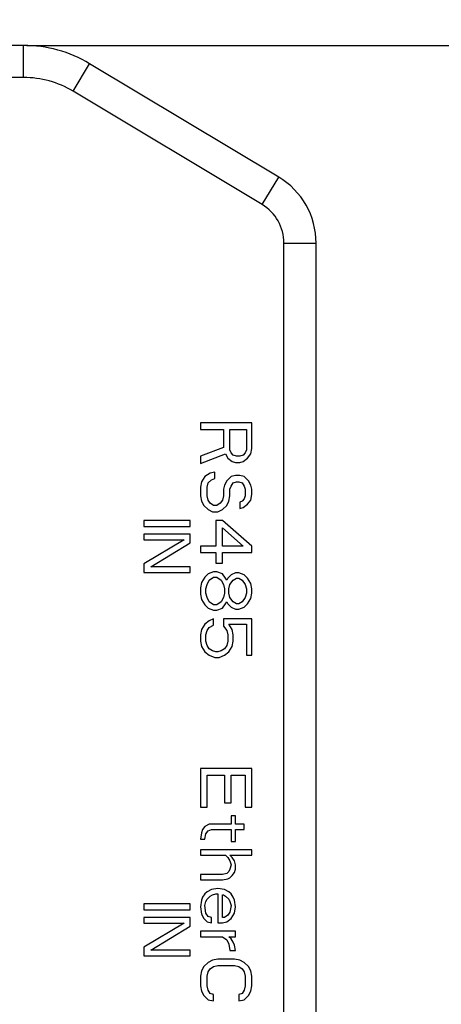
# Model space of a CAD drawing. Header units: millimetres. Extents: x 2798 to 3316, y 1544 to 1917.
# Tile 5 of 23: x 2905 to 2913, y 1602 to 1621. Entities that reach past the tile are written whole.
import ezdxf

# ---------------------------------------------------------------- set-up
doc = ezdxf.new("R2010")
doc.units = ezdxf.units.MM
doc.styles.get("Standard").update_dxf_attribs({"font": 'arial_0.ttf'})
doc.dimstyles.get("Standard").update_dxf_attribs({"dimtxt": 3.5, "dimasz": 5, "dimexe": 0.18, "dimexo": 0.0625, "dimgap": 0.09, "dimtad": 0, "dimdec": 1, "dimzin": 0, "dimdsep": 46, "dimtxsty": 'Standard', "dimblk2": 'NONE', "dimcen": 0.09, "dimadec": 0, "dimazin": 0, "dimtfac": 1, "dimtdec": 1, "dimtofl": 0, "dimtmove": 0, "dimatfit": 3, "dimfxl": 1, "dimtolj": 1, "dimtzin": 0, "dimarcsym": 0})

# ---------------------------------------------------------------- blocks, each defined once
blk = doc.blocks.new('*D755')
at = {"color": 0, "linetype": 'Continuous', "lineweight": -2}
for p, q in [((2934.987, 1669.386), (2934.987, 1674.386)), ((2907.875, 1664.386), (2935.167, 1664.386)), ((2905.171, 1620.188), (2935.167, 1620.188)), ((2934.987, 1615.188), (2934.987, 1610.188))]:
    blk.add_line(p, q, dxfattribs=at)
at = {"color": 0}
for points in [[(2934.154, 1669.386), (2935.82, 1669.386), (2934.987, 1664.386)], [(2935.82, 1615.188), (2934.154, 1615.188), (2934.987, 1620.188)]]:
    blk.add_solid(points, dxfattribs=at)
at = {"layer": 'Defpoints', "color": 0}
for p in [(2907.812, 1664.386), (2905.108, 1620.188), (2934.987, 1620.188)]:
    blk.add_point(p, dxfattribs=at)
at = {"color": 0, "insert": (2934.987, 1644.753), "char_height": 3.5, "attachment_point": 5, "rotation": 90}
blk.add_mtext('\\A1;500%%P20(\\f宋体|b0|i0|c134|p2;线长）', dxfattribs=at)
blk = doc.blocks.new('_None')

msp = doc.modelspace()

# ---------------------------------------------------------------- linework, layer by layer
at = {"color": 7, "linetype": 'Continuous'}
for p, q in [((2905.10838, 1620.18794), (2894.4933, 1620.18794)), ((2905.10838, 1619.56294), (2905.10838, 1620.18794)), ((2906.07306, 1619.29574), (2906.39462, 1619.83168)), ((2910.07258, 1617.6249), (2906.39462, 1619.83168)), ((2905.10838, 1619.56294), (2894.4933, 1619.56294)), ((2909.75102, 1617.08896), (2906.07306, 1619.29574)), ((2909.75102, 1617.08896), (2910.07258, 1617.6249)), ((2910.17584, 1616.33866), (2910.80084, 1616.33866)), ((2910.17584, 1592.68794), (2910.17584, 1616.33866)), ((2910.80084, 1592.68794), (2910.80084, 1616.33866)), ((2909.55084, 1612.83794), (2908.55084, 1612.83794)), ((2908.55084, 1612.83794), (2908.55084, 1612.71294)), ((2908.55084, 1612.71294), (2908.99764, 1612.71294)), ((2908.99764, 1612.71294), (2908.99764, 1612.35878)), ((2909.1253, 1612.71294), (2909.44445, 1612.71294)), ((2909.1253, 1612.31711), (2909.1253, 1612.71294)), ((2909.44445, 1612.71294), (2909.44445, 1612.31711)), ((2909.55084, 1612.33794), (2909.55084, 1612.83794)), ((2908.99764, 1612.35878), (2908.55084, 1612.19211)), ((2909.14658, 1612.25461), (2909.1253, 1612.31711)), ((2909.44445, 1612.31711), (2909.42318, 1612.25461)), ((2909.52956, 1612.23378), (2909.55084, 1612.33794)), ((2908.55084, 1612.04628), (2909.0402, 1612.23378)), ((2908.55084, 1612.19211), (2908.55084, 1612.04628)), ((2909.0402, 1612.23378), (2909.08275, 1612.15044)), ((2909.08275, 1612.15044), (2909.16786, 1612.08794)), ((2909.18913, 1612.21294), (2909.14658, 1612.25461)), ((2909.25296, 1612.19211), (2909.18913, 1612.21294)), ((2909.31679, 1612.19211), (2909.25296, 1612.19211)), ((2909.38062, 1612.21294), (2909.31679, 1612.19211)), ((2909.42318, 1612.25461), (2909.38062, 1612.21294)), ((2909.38062, 1612.08794), (2909.46573, 1612.15044)), ((2909.46573, 1612.15044), (2909.52956, 1612.23378)), ((2909.16786, 1612.08794), (2909.23169, 1612.06711)), ((2909.23169, 1612.06711), (2909.31679, 1612.06711)), ((2909.31679, 1612.06711), (2909.38062, 1612.08794)), ((2908.63594, 1611.79628), (2908.57211, 1611.69211)), ((2908.74233, 1611.85878), (2908.63594, 1611.79628)), ((2908.69977, 1611.67128), (2908.7636, 1611.73378)), ((2908.82743, 1611.87961), (2908.74233, 1611.85878)), ((2908.7636, 1611.73378), (2908.82743, 1611.75461)), ((2908.82743, 1611.75461), (2908.82743, 1611.87961)), ((2909.14658, 1611.79628), (2909.06147, 1611.71294)), ((2909.23169, 1611.81711), (2909.14658, 1611.79628)), ((2909.31679, 1611.81711), (2909.23169, 1611.81711)), ((2909.4019, 1611.79628), (2909.31679, 1611.81711)), ((2909.48701, 1611.71294), (2909.4019, 1611.79628)), ((2908.57211, 1611.69211), (2908.55084, 1611.58794)), ((2908.55084, 1611.58794), (2908.55084, 1611.42128)), ((2908.6785, 1611.58794), (2908.69977, 1611.67128)), ((2908.6785, 1611.42128), (2908.6785, 1611.58794)), ((2909.01892, 1611.62961), (2908.99764, 1611.54628)), ((2908.99764, 1611.54628), (2908.99764, 1611.42128)), ((2909.06147, 1611.71294), (2909.01892, 1611.62961)), ((2909.1253, 1611.54628), (2909.14658, 1611.60878)), ((2909.1253, 1611.42128), (2909.1253, 1611.54628)), ((2909.14658, 1611.60878), (2909.18913, 1611.67128)), ((2909.18913, 1611.67128), (2909.25296, 1611.69211)), ((2909.25296, 1611.69211), (2909.29552, 1611.69211)), ((2909.29552, 1611.69211), (2909.35935, 1611.67128)), ((2909.35935, 1611.67128), (2909.4019, 1611.60878)), ((2909.4019, 1611.60878), (2909.42318, 1611.54628)), ((2909.42318, 1611.54628), (2909.42318, 1611.42128)), ((2909.52956, 1611.62961), (2909.48701, 1611.71294)), ((2909.55084, 1611.54628), (2909.52956, 1611.62961)), ((2909.55084, 1611.44211), (2909.55084, 1611.54628)), ((2908.55084, 1611.42128), (2908.57211, 1611.31711)), ((2908.69977, 1611.33794), (2908.6785, 1611.42128)), ((2908.99764, 1611.42128), (2908.97637, 1611.33794)), ((2909.10403, 1611.31711), (2909.1253, 1611.42128)), ((2909.4019, 1611.35878), (2909.35935, 1611.31711)), ((2909.42318, 1611.42128), (2909.4019, 1611.35878)), ((2909.52956, 1611.33794), (2909.55084, 1611.44211)), ((2908.57211, 1611.31711), (2908.61467, 1611.23378)), ((2908.61467, 1611.23378), (2908.69977, 1611.15044)), ((2908.74233, 1611.27544), (2908.69977, 1611.33794)), ((2908.69977, 1611.15044), (2908.78488, 1611.10878)), ((2908.80616, 1611.23378), (2908.74233, 1611.27544)), ((2908.86999, 1611.23378), (2908.80616, 1611.23378)), ((2908.93382, 1611.27544), (2908.86999, 1611.23378)), ((2908.89126, 1611.10878), (2908.97637, 1611.15044)), ((2908.97637, 1611.33794), (2908.93382, 1611.27544)), ((2908.97637, 1611.15044), (2909.06147, 1611.23378)), ((2909.06147, 1611.23378), (2909.10403, 1611.31711)), ((2909.35935, 1611.31711), (2909.31679, 1611.29628)), ((2909.31679, 1611.29628), (2909.31679, 1611.17128)), ((2909.31679, 1611.17128), (2909.38062, 1611.19211)), ((2909.38062, 1611.19211), (2909.46573, 1611.25461)), ((2909.46573, 1611.25461), (2909.52956, 1611.33794)), ((2908.78488, 1611.10878), (2908.89126, 1611.10878)), ((2908.35084, 1610.93794), (2907.45084, 1610.93794)), ((2907.45084, 1610.93794), (2907.45084, 1610.82544)), ((2907.45084, 1610.82544), (2908.35084, 1610.82544)), ((2908.35084, 1610.82544), (2908.35084, 1610.93794)), ((2908.97637, 1610.94211), (2908.84871, 1610.94211)), ((2908.84871, 1610.94211), (2908.84871, 1610.44211)), ((2909.55084, 1610.44211), (2908.97637, 1610.94211)), ((2908.97637, 1610.79628), (2909.38062, 1610.44211)), ((2908.97637, 1610.44211), (2908.97637, 1610.79628)), ((2908.35084, 1610.67544), (2907.45084, 1610.67544)), ((2907.45084, 1610.67544), (2907.45084, 1610.56294)), ((2908.35084, 1610.50669), (2908.35084, 1610.67544)), ((2907.45084, 1610.56294), (2908.23594, 1610.56294)), ((2908.23594, 1610.56294), (2907.45084, 1610.09419)), ((2907.58488, 1610.03794), (2908.35084, 1610.50669)), ((2908.84871, 1610.44211), (2908.55084, 1610.44211)), ((2908.55084, 1610.44211), (2908.55084, 1610.31711)), ((2909.38062, 1610.44211), (2908.97637, 1610.44211)), ((2909.55084, 1610.31711), (2909.55084, 1610.44211)), ((2908.55084, 1610.31711), (2908.84871, 1610.31711)), ((2908.84871, 1610.31711), (2908.84871, 1610.10878)), ((2908.97637, 1610.31711), (2909.55084, 1610.31711)), ((2908.97637, 1610.10878), (2908.97637, 1610.31711)), ((2907.45084, 1610.09419), (2907.45084, 1609.92544)), ((2908.35084, 1610.03794), (2907.58488, 1610.03794)), ((2908.35084, 1609.92544), (2908.35084, 1610.03794)), ((2908.84871, 1610.10878), (2908.97637, 1610.10878)), ((2907.45084, 1609.92544), (2908.35084, 1609.92544)), ((2908.63594, 1609.83794), (2908.57211, 1609.73378)), ((2908.69977, 1609.90044), (2908.63594, 1609.83794)), ((2908.80616, 1609.94211), (2908.69977, 1609.90044)), ((2908.72105, 1609.77544), (2908.80616, 1609.83794)), ((2908.86999, 1609.94211), (2908.80616, 1609.94211)), ((2908.80616, 1609.83794), (2908.86999, 1609.83794)), ((2908.97637, 1609.90044), (2908.86999, 1609.94211)), ((2908.86999, 1609.83794), (2908.95509, 1609.77544)), ((2909.0402, 1609.81711), (2908.97637, 1609.90044)), ((2909.06147, 1609.77544), (2909.0402, 1609.81711)), ((2909.08275, 1609.81711), (2909.06147, 1609.77544)), ((2909.14658, 1609.87961), (2909.08275, 1609.81711)), ((2909.23169, 1609.92128), (2909.14658, 1609.87961)), ((2909.18913, 1609.77544), (2909.25296, 1609.81711)), ((2909.29552, 1609.92128), (2909.23169, 1609.92128)), ((2909.25296, 1609.81711), (2909.29552, 1609.81711)), ((2909.4019, 1609.87961), (2909.29552, 1609.92128)), ((2909.29552, 1609.81711), (2909.35935, 1609.77544)), ((2909.46573, 1609.81711), (2909.4019, 1609.87961)), ((2909.52956, 1609.71294), (2909.46573, 1609.81711)), ((2908.57211, 1609.73378), (2908.55084, 1609.62961)), ((2908.55084, 1609.62961), (2908.55084, 1609.50461)), ((2908.65722, 1609.60878), (2908.6785, 1609.69211)), ((2908.6785, 1609.69211), (2908.72105, 1609.77544)), ((2908.95509, 1609.77544), (2908.99764, 1609.69211)), ((2908.99764, 1609.69211), (2909.01892, 1609.60878)), ((2909.10403, 1609.60878), (2909.1253, 1609.69211)), ((2909.1253, 1609.69211), (2909.18913, 1609.77544)), ((2909.35935, 1609.77544), (2909.42318, 1609.69211)), ((2909.42318, 1609.69211), (2909.44445, 1609.60878)), ((2909.55084, 1609.60878), (2909.52956, 1609.71294)), ((2908.55084, 1609.50461), (2908.57211, 1609.40044)), ((2908.65722, 1609.52544), (2908.65722, 1609.60878)), ((2908.6785, 1609.44211), (2908.65722, 1609.52544)), ((2908.72105, 1609.35878), (2908.6785, 1609.44211)), ((2908.99764, 1609.44211), (2908.95509, 1609.35878)), ((2909.01892, 1609.52544), (2908.99764, 1609.44211)), ((2909.01892, 1609.60878), (2909.01892, 1609.52544)), ((2909.10403, 1609.52544), (2909.10403, 1609.60878)), ((2909.1253, 1609.44211), (2909.10403, 1609.52544)), ((2909.18913, 1609.35878), (2909.1253, 1609.44211)), ((2909.42318, 1609.44211), (2909.35935, 1609.35878)), ((2909.44445, 1609.52544), (2909.42318, 1609.44211)), ((2909.44445, 1609.60878), (2909.44445, 1609.52544)), ((2909.52956, 1609.42128), (2909.55084, 1609.52544)), ((2909.55084, 1609.52544), (2909.55084, 1609.60878)), ((2908.57211, 1609.40044), (2908.63594, 1609.29628)), ((2908.63594, 1609.29628), (2908.69977, 1609.23378)), ((2908.69977, 1609.23378), (2908.80616, 1609.19211)), ((2908.80616, 1609.29628), (2908.72105, 1609.35878)), ((2908.86999, 1609.29628), (2908.80616, 1609.29628)), ((2908.95509, 1609.35878), (2908.86999, 1609.29628)), ((2908.86999, 1609.19211), (2908.97637, 1609.23378)), ((2908.97637, 1609.23378), (2909.0402, 1609.31711)), ((2909.0402, 1609.31711), (2909.06147, 1609.35878)), ((2909.06147, 1609.35878), (2909.08275, 1609.31711)), ((2909.08275, 1609.31711), (2909.14658, 1609.25461)), ((2909.14658, 1609.25461), (2909.23169, 1609.21294)), ((2909.25296, 1609.31711), (2909.18913, 1609.35878)), ((2909.29552, 1609.31711), (2909.25296, 1609.31711)), ((2909.35935, 1609.35878), (2909.29552, 1609.31711)), ((2909.29552, 1609.21294), (2909.4019, 1609.25461)), ((2909.4019, 1609.25461), (2909.46573, 1609.31711)), ((2909.46573, 1609.31711), (2909.52956, 1609.42128)), ((2908.80616, 1609.19211), (2908.86999, 1609.19211)), ((2909.23169, 1609.21294), (2909.29552, 1609.21294)), ((2908.63594, 1608.92128), (2908.57211, 1608.81711)), ((2908.72105, 1608.98378), (2908.63594, 1608.92128)), ((2908.6785, 1608.79628), (2908.72105, 1608.85878)), ((2908.80616, 1609.02544), (2908.72105, 1608.98378)), ((2908.72105, 1608.85878), (2908.80616, 1608.90044)), ((2908.80616, 1608.90044), (2908.80616, 1609.02544)), ((2909.55084, 1609.02544), (2908.99764, 1609.02544)), ((2908.99764, 1609.02544), (2908.99764, 1608.87961)), ((2908.99764, 1608.87961), (2909.06147, 1608.79628)), ((2909.10403, 1608.92128), (2909.44445, 1608.92128)), ((2909.16786, 1608.81711), (2909.10403, 1608.92128)), ((2909.44445, 1608.92128), (2909.44445, 1608.31711)), ((2909.55084, 1608.31711), (2909.55084, 1609.02544)), ((2908.57211, 1608.81711), (2908.55084, 1608.71294)), ((2908.55084, 1608.71294), (2908.55084, 1608.58794)), ((2908.65722, 1608.71294), (2908.6785, 1608.79628)), ((2908.65722, 1608.58794), (2908.65722, 1608.71294)), ((2909.06147, 1608.79628), (2909.08275, 1608.71294)), ((2909.08275, 1608.71294), (2909.08275, 1608.58794)), ((2909.18913, 1608.71294), (2909.16786, 1608.81711)), ((2909.18913, 1608.58794), (2909.18913, 1608.71294)), ((2908.55084, 1608.58794), (2908.57211, 1608.48378)), ((2908.57211, 1608.48378), (2908.63594, 1608.37961)), ((2908.6785, 1608.50461), (2908.65722, 1608.58794)), ((2908.72105, 1608.44211), (2908.6785, 1608.50461)), ((2909.06147, 1608.50461), (2909.01892, 1608.44211)), ((2909.08275, 1608.58794), (2909.06147, 1608.50461)), ((2909.10403, 1608.37961), (2909.16786, 1608.48378)), ((2909.16786, 1608.48378), (2909.18913, 1608.58794)), ((2908.63594, 1608.37961), (2908.72105, 1608.31711)), ((2908.78488, 1608.40044), (2908.72105, 1608.44211)), ((2908.72105, 1608.31711), (2908.82743, 1608.27544)), ((2908.84871, 1608.37961), (2908.78488, 1608.40044)), ((2908.82743, 1608.27544), (2908.91254, 1608.27544)), ((2908.89126, 1608.37961), (2908.84871, 1608.37961)), ((2908.95509, 1608.40044), (2908.89126, 1608.37961)), ((2908.91254, 1608.27544), (2909.01892, 1608.31711)), ((2909.01892, 1608.44211), (2908.95509, 1608.40044)), ((2909.01892, 1608.31711), (2909.10403, 1608.37961)), ((2909.44445, 1608.31711), (2909.55084, 1608.31711)), ((2909.55084, 1606.10878), (2908.55084, 1606.10878)), ((2908.55084, 1606.10878), (2908.55084, 1605.35878)), ((2908.6785, 1605.98378), (2909.01892, 1605.98378)), ((2908.6785, 1605.35878), (2908.6785, 1605.98378)), ((2909.01892, 1605.98378), (2909.01892, 1605.44211)), ((2909.14658, 1605.98378), (2909.42318, 1605.98378)), ((2909.14658, 1605.44211), (2909.14658, 1605.98378)), ((2909.42318, 1605.98378), (2909.42318, 1605.35878)), ((2909.55084, 1605.35878), (2909.55084, 1606.10878)), ((2909.01892, 1605.44211), (2909.14658, 1605.44211)), ((2908.55084, 1605.35878), (2908.6785, 1605.35878)), ((2909.42318, 1605.35878), (2909.55084, 1605.35878)), ((2908.72105, 1605.02544), (2908.63594, 1604.98378)), ((2909.14658, 1605.02544), (2908.72105, 1605.02544)), ((2909.23169, 1605.19211), (2909.14658, 1605.19211)), ((2909.14658, 1605.19211), (2909.14658, 1605.02544)), ((2909.23169, 1605.02544), (2909.23169, 1605.19211)), ((2909.4019, 1605.02544), (2909.23169, 1605.02544)), ((2909.4019, 1604.92128), (2909.4019, 1605.02544)), ((2908.57211, 1604.85878), (2908.55084, 1604.73378)), ((2908.59339, 1604.92128), (2908.57211, 1604.85878)), ((2908.63594, 1604.98378), (2908.59339, 1604.92128)), ((2908.63594, 1604.73378), (2908.65722, 1604.83794)), ((2908.65722, 1604.83794), (2908.69977, 1604.90044)), ((2908.69977, 1604.90044), (2908.7636, 1604.92128)), ((2908.7636, 1604.92128), (2909.14658, 1604.92128)), ((2909.14658, 1604.92128), (2909.14658, 1604.69211)), ((2909.23169, 1604.92128), (2909.4019, 1604.92128)), ((2909.23169, 1604.69211), (2909.23169, 1604.92128)), ((2908.55084, 1604.73378), (2908.63594, 1604.73378)), ((2909.14658, 1604.69211), (2909.23169, 1604.69211)), ((2909.55084, 1604.52544), (2908.55084, 1604.52544)), ((2908.55084, 1604.52544), (2908.55084, 1604.42128)), ((2909.55084, 1604.42128), (2909.55084, 1604.52544)), ((2908.55084, 1604.42128), (2909.0402, 1604.42128)), ((2909.0402, 1604.42128), (2909.08275, 1604.37961)), ((2909.08275, 1604.37961), (2909.1253, 1604.31711)), ((2909.1253, 1604.42128), (2909.55084, 1604.42128)), ((2909.16786, 1604.37961), (2909.1253, 1604.42128)), ((2909.1253, 1604.31711), (2909.14658, 1604.23378)), ((2909.21041, 1604.31711), (2909.16786, 1604.37961)), ((2909.23169, 1604.23378), (2909.21041, 1604.31711)), ((2909.06147, 1604.06711), (2908.97637, 1604.04628)), ((2909.10403, 1604.10878), (2909.06147, 1604.06711)), ((2909.1253, 1604.15044), (2909.10403, 1604.10878)), ((2909.14658, 1604.23378), (2909.1253, 1604.15044)), ((2909.16786, 1604.02544), (2909.21041, 1604.08794)), ((2909.21041, 1604.08794), (2909.23169, 1604.15044)), ((2909.23169, 1604.15044), (2909.23169, 1604.23378)), ((2908.97637, 1604.04628), (2908.55084, 1604.04628)), ((2908.55084, 1604.04628), (2908.55084, 1603.94211)), ((2908.55084, 1603.94211), (2908.97637, 1603.94211)), ((2908.97637, 1603.94211), (2909.08275, 1603.96294)), ((2909.08275, 1603.96294), (2909.1253, 1603.98378)), ((2909.1253, 1603.98378), (2909.16786, 1604.02544)), ((2908.6785, 1603.71294), (2908.63594, 1603.67128)), ((2908.7636, 1603.75461), (2908.6785, 1603.71294)), ((2908.89126, 1603.77544), (2908.7636, 1603.75461)), ((2909.01892, 1603.75461), (2908.89126, 1603.77544)), ((2909.10403, 1603.71294), (2909.01892, 1603.75461)), ((2909.14658, 1603.67128), (2909.10403, 1603.71294)), ((2908.57211, 1603.54628), (2908.55084, 1603.42128)), ((2908.59339, 1603.60878), (2908.57211, 1603.54628)), ((2908.63594, 1603.67128), (2908.59339, 1603.60878)), ((2908.63594, 1603.44211), (2908.65722, 1603.52544)), ((2908.65722, 1603.52544), (2908.6785, 1603.56711)), ((2908.6785, 1603.56711), (2908.74233, 1603.62961)), ((2908.74233, 1603.62961), (2908.78488, 1603.65044)), ((2908.78488, 1603.65044), (2908.84871, 1603.67128)), ((2908.84871, 1603.67128), (2908.89126, 1603.67128)), ((2908.89126, 1603.67128), (2908.89126, 1603.10878)), ((2908.97637, 1603.65044), (2908.99764, 1603.65044)), ((2908.97637, 1603.21294), (2908.97637, 1603.65044)), ((2908.99764, 1603.65044), (2909.0402, 1603.62961)), ((2909.0402, 1603.62961), (2909.10403, 1603.56711)), ((2909.10403, 1603.56711), (2909.1253, 1603.52544)), ((2909.1253, 1603.52544), (2909.14658, 1603.44211)), ((2909.18913, 1603.60878), (2909.14658, 1603.67128)), ((2909.21041, 1603.54628), (2909.18913, 1603.60878)), ((2909.23169, 1603.42128), (2909.21041, 1603.54628)), ((2908.35084, 1603.47544), (2907.45084, 1603.47544)), ((2907.45084, 1603.47544), (2907.45084, 1603.36294)), ((2907.45084, 1603.36294), (2908.35084, 1603.36294)), ((2908.35084, 1603.36294), (2908.35084, 1603.47544)), ((2908.55084, 1603.42128), (2908.57211, 1603.27544)), ((2908.65722, 1603.29628), (2908.63594, 1603.44211)), ((2908.69977, 1603.23378), (2908.65722, 1603.29628)), ((2909.1253, 1603.31711), (2909.08275, 1603.25461)), ((2909.14658, 1603.44211), (2909.1253, 1603.31711)), ((2909.14658, 1603.19211), (2909.21041, 1603.29628)), ((2909.21041, 1603.29628), (2909.23169, 1603.42128)), ((2908.35084, 1603.21294), (2907.45084, 1603.21294)), ((2907.45084, 1603.21294), (2907.45084, 1603.10044)), ((2907.45084, 1603.10044), (2908.23594, 1603.10044)), ((2908.23594, 1603.10044), (2907.45084, 1602.63169)), ((2908.35084, 1603.04419), (2908.35084, 1603.21294)), ((2908.57211, 1603.27544), (2908.61467, 1603.19211)), ((2908.61467, 1603.19211), (2908.6785, 1603.12961)), ((2908.6785, 1603.12961), (2908.7636, 1603.10878)), ((2908.7636, 1603.21294), (2908.69977, 1603.23378)), ((2908.7636, 1603.10878), (2908.7636, 1603.21294)), ((2908.89126, 1603.10878), (2908.97637, 1603.10878)), ((2909.01892, 1603.21294), (2908.97637, 1603.21294)), ((2908.97637, 1603.10878), (2909.06147, 1603.12961)), ((2909.08275, 1603.25461), (2909.01892, 1603.21294)), ((2909.06147, 1603.12961), (2909.14658, 1603.19211)), ((2907.58488, 1602.57544), (2908.35084, 1603.04419)), ((2909.23169, 1602.94211), (2908.55084, 1602.94211)), ((2908.55084, 1602.94211), (2908.55084, 1602.83794)), ((2909.23169, 1602.83794), (2909.23169, 1602.94211)), ((2908.55084, 1602.83794), (2908.97637, 1602.83794)), ((2908.97637, 1602.83794), (2909.06147, 1602.77544)), ((2909.06147, 1602.77544), (2909.10403, 1602.69211)), ((2909.10403, 1602.83794), (2909.23169, 1602.83794)), ((2909.14658, 1602.79628), (2909.10403, 1602.83794)), ((2909.18913, 1602.73378), (2909.14658, 1602.79628)), ((2909.21041, 1602.67128), (2909.18913, 1602.73378)), ((2907.45084, 1602.63169), (2907.45084, 1602.46294)), ((2908.35084, 1602.57544), (2907.58488, 1602.57544)), ((2908.35084, 1602.46294), (2908.35084, 1602.57544)), ((2909.10403, 1602.69211), (2909.1253, 1602.56711)), ((2909.1253, 1602.56711), (2909.23169, 1602.56711)), ((2909.23169, 1602.56711), (2909.21041, 1602.67128)), ((2907.45084, 1602.46294), (2908.35084, 1602.46294)), ((2908.69977, 1602.33794), (2908.61467, 1602.25461)), ((2908.78488, 1602.37961), (2908.69977, 1602.33794)), ((2908.89126, 1602.40044), (2908.78488, 1602.37961)), ((2909.21041, 1602.40044), (2908.89126, 1602.40044)), ((2909.31679, 1602.37961), (2909.21041, 1602.40044)), ((2909.4019, 1602.33794), (2909.31679, 1602.37961)), ((2909.48701, 1602.25461), (2909.4019, 1602.33794)), ((2908.57211, 1602.17128), (2908.55084, 1602.06711)), ((2908.61467, 1602.25461), (2908.57211, 1602.17128)), ((2908.6785, 1602.06711), (2908.69977, 1602.15044)), ((2908.69977, 1602.15044), (2908.74233, 1602.21294)), ((2908.74233, 1602.21294), (2908.80616, 1602.25461)), ((2908.80616, 1602.25461), (2908.89126, 1602.27544)), ((2908.89126, 1602.27544), (2909.21041, 1602.27544)), ((2909.21041, 1602.27544), (2909.29552, 1602.25461)), ((2909.29552, 1602.25461), (2909.35935, 1602.21294)), ((2909.35935, 1602.21294), (2909.4019, 1602.15044)), ((2909.4019, 1602.15044), (2909.42318, 1602.06711)), ((2909.52956, 1602.17128), (2909.48701, 1602.25461)), ((2909.55084, 1602.06711), (2909.52956, 1602.17128)), ((2908.55084, 1602.06711), (2908.55084, 1601.87961)), ((2908.6785, 1601.87961), (2908.6785, 1602.06711)), ((2909.42318, 1602.06711), (2909.42318, 1601.87961)), ((2909.55084, 1601.87961), (2909.55084, 1602.06711)), ((2908.55084, 1601.87961), (2908.57211, 1601.77544)), ((2908.57211, 1601.77544), (2908.61467, 1601.69211)), ((2908.69977, 1601.79628), (2908.6785, 1601.87961)), ((2908.74233, 1601.73378), (2908.69977, 1601.79628)), ((2909.4019, 1601.79628), (2909.35935, 1601.73378)), ((2909.42318, 1601.87961), (2909.4019, 1601.79628)), ((2909.48701, 1601.69211), (2909.52956, 1601.77544)), ((2909.52956, 1601.77544), (2909.55084, 1601.87961)), ((2908.61467, 1601.69211), (2908.69977, 1601.60878)), ((2908.69977, 1601.60878), (2908.80616, 1601.58794)), ((2908.80616, 1601.71294), (2908.74233, 1601.73378)), ((2908.80616, 1601.58794), (2908.80616, 1601.71294)), ((2909.35935, 1601.73378), (2909.29552, 1601.71294)), ((2909.29552, 1601.71294), (2909.29552, 1601.58794)), ((2909.29552, 1601.58794), (2909.4019, 1601.60878)), ((2909.4019, 1601.60878), (2909.48701, 1601.69211))]:
    msp.add_line(p, q, dxfattribs=at)
for centre, radius, start, end in [((2905.10838, 1617.68794), 2.5, 59.036243, 90), ((2905.10838, 1617.68794), 1.875, 59.036243, 90), ((2909.30084, 1616.33866), 1.5, 0, 59.036243), ((2909.30084, 1616.33866), 0.875, 0, 59.036243)]:
    msp.add_arc(centre, radius, start, end, dxfattribs=at)

# ---------------------------------------------------------------- dimensions: what is measured, and where the dimension line sits
at = {"color": 3, "linetype": 'Continuous'}
dim = msp.add_linear_dim(base=(2934.98685, 1620.18794), p1=(2907.81214, 1664.38583), p2=(2905.10838, 1620.18794), angle=90, text='500%%P20(\\f宋体|b0|i0|c134|p2;线长）', dimstyle='Standard', override={"dimtxsty": 'Standard', "dimblk2": 'None'}, dxfattribs=at)
dim.commit()
dim.dimension.update_dxf_attribs({"geometry": '*D755', "text_midpoint": (2934.98685, 1644.75306), "dimtype": 160})

doc.saveas('drawing.dxf')
